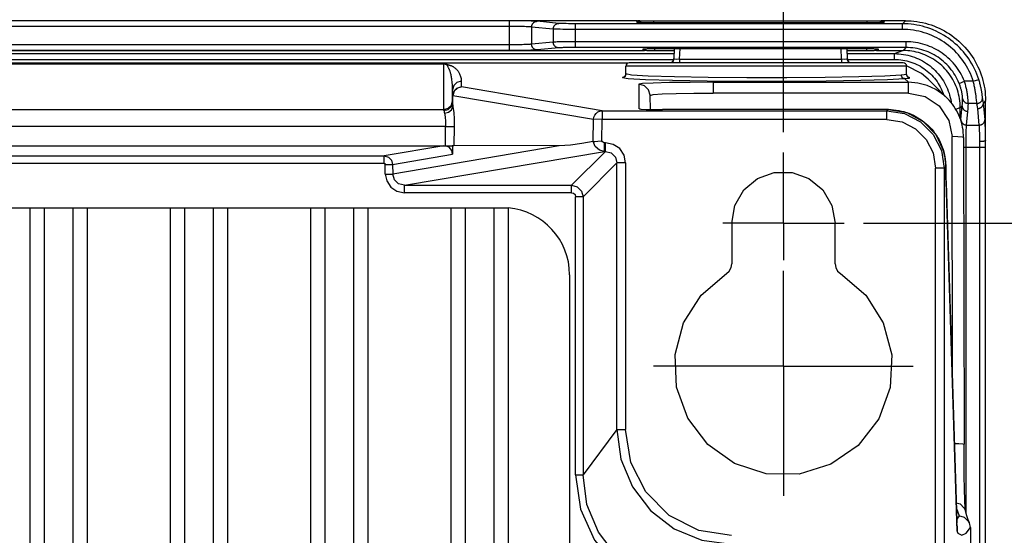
# Model space of a CAD drawing. Extents: x 0 to 594, y 0 to 420.
# Tile 101 of 104: x 436 to 453, y 279 to 288. Entities that reach past the tile are written whole.
import ezdxf

# ---------------------------------------------------------------- set-up
doc = ezdxf.new("R2010")
doc.units = 0
doc.header["$LTSCALE"] = 32.67
doc.linetypes.add('CENTER', pattern=[0.6, 0.375, -0.075, 0.075, -0.075])
doc.layers.get('0').update_dxf_attribs({"linetype": 'CONTINUOUS'})
doc.layers.add('_BLACK_HOLE', color=7, linetype='CONTINUOUS')
doc.styles.get("Standard").update_dxf_attribs({"font": 'txt', "width": 0.8})
doc.dimstyles.get("Standard").update_dxf_attribs({"dimtxt": 2.5, "dimasz": 2.5, "dimexe": 1.25, "dimexo": 0.625, "dimtad": 1, "dimcen": 2.5, "dimazin": 3, "dimtfac": 1, "dimtmove": 0, "dimatfit": 3})

# ---------------------------------------------------------------- blocks, each defined once
blk = doc.blocks.new('_FILLED')
at = {"color": 0, "linetype": 'BYBLOCK'}
blk.add_solid([(0, 0), (-1, 0.1429), (-1, -0.1429)], dxfattribs=at)
blk = doc.blocks.new('*D2')
at = {"color": 2, "linetype": 'CONTINUOUS'}
for p, q in [((394.655, 287.007), (394.655, 296.277)), ((449.055, 285.983), (449.055, 296.277)), ((394.655, 295.277), (421.855, 295.277)), ((449.055, 295.277), (421.855, 295.277)), ((394.655, 285.994), (394.655, 286.476))]:
    blk.add_line(p, q, dxfattribs=at)
at = {"color": 2, "linetype": 'CONTINUOUS', "xscale": 3.5, "yscale": 3.5, "zscale": 3.5, "rotation": 180}
blk.add_blockref('_FILLED', (394.655, 295.277), dxfattribs=at)
at = {"color": 2, "linetype": 'CONTINUOUS', "xscale": 3.5, "yscale": 3.5, "zscale": 3.5}
blk.add_blockref('_FILLED', (449.055, 295.277), dxfattribs=at)
at = {"color": 5, "linetype": 'CONTINUOUS', "width": 0.8}
blk.add_text('272', height=3.5, dxfattribs=at).set_placement((417.655, 296.152))
blk = doc.blocks.new('*D6')
at = {"color": 2, "linetype": 'CONTINUOUS'}
for p, q in [((450.452, 284.394), (466.059, 284.394)), ((465.059, 284.394), (465.059, 219.594)), ((465.059, 154.794), (465.059, 219.594)), ((451.04, 154.794), (466.059, 154.794))]:
    blk.add_line(p, q, dxfattribs=at)
at = {"color": 2, "linetype": 'CONTINUOUS', "xscale": 3.5, "yscale": 3.5, "zscale": 3.5}
for p, rotation in [((465.059, 284.394), 90), ((465.059, 154.794), 270)]:
    blk.add_blockref('_FILLED', p, dxfattribs=dict(at, rotation=rotation))
at = {"color": 5, "linetype": 'CONTINUOUS', "width": 0.8}
blk.add_text('648', height=3.5, rotation=90, dxfattribs=at).set_placement((464.184, 215.394))

msp = doc.modelspace()

# ---------------------------------------------------------------- linework, layer by layer
at = {"color": 7, "linetype": 'CONTINUOUS'}
for p, q in [((444.275, 287.928), (399.435, 287.928)), ((444.361, 287.928), (444.275, 287.928)), ((446.506, 287.928), (444.361, 287.928)), ((446.692, 287.918), (446.659, 287.919)), ((446.727, 287.918), (446.692, 287.918)), ((446.763, 287.918), (446.727, 287.918)), ((446.795, 287.918), (446.763, 287.918)), ((450.547, 287.918), (446.795, 287.918)), ((450.582, 287.918), (450.547, 287.918)), ((450.617, 287.918), (450.582, 287.918)), ((450.65, 287.919), (450.617, 287.918)), ((450.68, 287.92), (450.65, 287.919)), ((450.707, 287.921), (450.68, 287.92)), ((451.182, 287.928), (450.805, 287.928)), ((446.519, 287.896), (446.517, 287.897)), ((446.534, 287.895), (446.529, 287.896)), ((446.541, 287.895), (446.534, 287.895)), ((446.549, 287.895), (446.541, 287.895)), ((446.558, 287.894), (446.549, 287.895)), ((446.573, 287.894), (446.558, 287.894)), ((446.592, 287.893), (446.573, 287.894)), ((446.614, 287.893), (446.592, 287.893)), ((446.652, 287.892), (446.614, 287.893)), ((446.687, 287.892), (446.652, 287.892)), ((446.73, 287.891), (446.687, 287.892)), ((446.782, 287.891), (446.73, 287.891)), ((450.554, 287.891), (446.782, 287.891)), ((450.593, 287.891), (450.554, 287.891)), ((450.639, 287.892), (450.593, 287.891)), ((450.676, 287.892), (450.639, 287.892)), ((450.707, 287.893), (450.676, 287.892)), ((450.727, 287.893), (450.707, 287.893)), ((450.743, 287.894), (450.727, 287.893)), ((450.757, 287.894), (450.743, 287.894)), ((450.768, 287.895), (450.757, 287.894)), ((450.774, 287.895), (450.768, 287.895)), ((450.78, 287.895), (450.774, 287.895)), ((450.785, 287.896), (450.78, 287.895)), ((450.789, 287.896), (450.785, 287.896)), ((450.792, 287.896), (450.794, 287.897)), ((397.079, 287.408), (446.632, 287.408)), ((446.605, 287.41), (446.605, 287.437)), ((446.638, 287.439), (446.652, 287.44)), ((446.652, 287.44), (446.668, 287.44)), ((446.668, 287.44), (446.686, 287.441)), ((446.686, 287.441), (446.715, 287.441)), ((446.716, 287.404), (446.695, 287.405)), ((446.715, 287.441), (446.748, 287.442)), ((446.737, 287.404), (446.716, 287.404)), ((446.759, 287.404), (446.737, 287.404)), ((446.748, 287.442), (446.782, 287.442)), ((446.782, 287.403), (446.759, 287.404)), ((446.782, 287.442), (450.506, 287.442)), ((447.149, 287.403), (446.782, 287.403)), ((447.151, 287.442), (447.141, 287.26)), ((450.16, 287.442), (450.169, 287.26)), ((450.528, 287.403), (450.162, 287.403)), ((450.506, 287.442), (450.54, 287.442)), ((450.551, 287.404), (450.528, 287.403)), ((450.54, 287.442), (450.574, 287.442)), ((450.574, 287.404), (450.551, 287.404)), ((450.574, 287.442), (450.605, 287.441)), ((450.595, 287.404), (450.574, 287.404)), ((450.615, 287.405), (450.595, 287.404)), ((450.605, 287.441), (450.625, 287.441)), ((450.634, 287.405), (450.615, 287.405)), ((450.625, 287.441), (450.643, 287.44)), ((450.643, 287.44), (450.659, 287.44)), ((450.679, 287.408), (451.142, 287.408)), ((450.705, 287.437), (450.705, 287.41)), ((446.341, 287.189), (397.37, 287.189)), ((400.577, 287.174), (443.133, 287.174)), ((443.214, 287.103), (443.206, 287.12)), ((446.305, 286.998), (446.305, 287.134)), ((451.145, 287.194), (446.365, 287.194)), ((451.465, 287.005), (451.205, 287.138)), ((451.205, 286.991), (451.205, 287.134)), ((451.579, 286.908), (451.465, 287.005)), ((451.915, 286.572), (451.579, 286.908)), ((443.283, 286.501), (443.283, 286.724)), ((446.731, 286.625), (446.731, 286.628)), ((446.738, 286.379), (446.731, 286.625)), ((451.915, 286.572), (451.91, 286.576)), ((452.581, 285.868), (452.581, 286.534)), ((446.574, 286.379), (446.543, 286.388)), ((450.887, 286.377), (446.943, 286.377)), ((450.887, 286.377), (451.208, 286.324)), ((452.141, 286.213), (452.141, 286.412)), ((451.209, 286.324), (451.495, 286.171)), ((443.309, 286.079), (443.303, 285.748)), ((451.495, 286.171), (451.718, 285.934)), ((451.718, 285.933), (451.853, 285.637)), ((452.197, 285.892), (452.206, 280.536)), ((452.581, 285.842), (452.581, 285.868)), ((400.577, 285.745), (443.133, 285.745)), ((443.155, 285.745), (443.283, 285.745)), ((443.283, 285.745), (443.303, 285.748)), ((443.283, 285.745), (443.284, 285.597)), ((445.145, 285.745), (443.303, 285.748)), ((452.579, 277.197), (452.579, 285.721)), ((452.58, 285.819), (452.581, 285.841)), ((452.581, 285.841), (452.581, 285.842)), ((452.581, 285.84), (452.581, 285.841)), ((452.581, 285.84), (452.581, 285.838)), ((451.888, 285.354), (451.888, 285.381)), ((451.889, 285.291), (451.888, 285.354)), ((451.89, 285.231), (451.889, 285.291)), ((451.891, 285.175), (451.89, 285.231)), ((451.893, 285.123), (451.891, 285.175)), ((452.08, 279.196), (451.893, 285.123)), ((399.455, 284.664), (444.255, 284.664)), ((435.905, 284.664), (435.905, 265.725)), ((436.155, 284.664), (436.155, 265.725)), ((436.655, 284.664), (436.655, 265.725)), ((436.905, 284.664), (436.905, 265.725)), ((438.355, 284.664), (438.355, 265.725)), ((438.605, 284.664), (438.605, 265.725)), ((439.105, 284.664), (439.105, 265.725)), ((439.355, 284.664), (439.355, 265.725)), ((440.805, 284.664), (440.805, 265.725)), ((441.055, 284.664), (441.055, 265.725)), ((441.555, 284.664), (441.555, 265.725)), ((441.805, 284.664), (441.805, 265.725)), ((443.255, 284.664), (443.255, 265.725)), ((443.505, 284.664), (443.505, 265.725)), ((444.005, 284.664), (444.005, 265.725)), ((444.255, 284.663), (444.255, 265.726)), ((448.155, 284.394), (448.155, 283.683)), ((449.955, 283.683), (449.955, 284.394)), ((445.325, 283.494), (445.325, 266.894)), ((452.206, 280.43), (452.206, 280.536)), ((452.207, 280.321), (452.206, 280.43)), ((452.207, 280.213), (452.207, 280.321)), ((452.208, 280.109), (452.207, 280.213)), ((452.21, 280.008), (452.208, 280.109)), ((452.211, 279.913), (452.21, 280.008)), ((452.213, 279.822), (452.211, 279.913)), ((452.215, 279.745), (452.213, 279.822)), ((452.216, 279.682), (452.215, 279.745)), ((452.218, 279.627), (452.216, 279.682)), ((452.219, 279.58), (452.218, 279.627)), ((452.221, 279.538), (452.219, 279.58)), ((452.222, 279.502), (452.221, 279.538)), ((452.224, 279.472), (452.222, 279.502)), ((452.225, 279.446), (452.224, 279.472)), ((452.226, 279.425), (452.225, 279.446)), ((452.228, 279.407), (452.226, 279.425)), ((452.229, 279.373), (452.23, 279.372)), ((452.231, 279.367), (452.231, 279.373)), ((452.231, 279.366), (452.231, 279.367)), ((452.081, 279.158), (452.08, 279.196)), ((452.082, 279.135), (452.081, 279.158)), ((452.316, 279.082), (452.299, 279.163)), ((452.083, 279.115), (452.082, 279.135)), ((452.084, 279.097), (452.083, 279.115)), ((452.085, 279.082), (452.084, 279.097)), ((452.085, 279.069), (452.085, 279.082)), ((452.086, 279.058), (452.085, 279.069)), ((452.087, 279.049), (452.086, 279.058)), ((452.316, 279.082), (452.316, 278.236))]:
    msp.add_line(p, q, dxfattribs=at)
at = {"color": 9, "linetype": 'CONTINUOUS'}
for p, q in [((444.275, 287.408), (444.275, 287.928)), ((444.449, 287.927), (444.361, 287.928)), ((444.511, 287.926), (444.449, 287.927)), ((444.569, 287.926), (444.511, 287.926)), ((444.621, 287.924), (444.569, 287.926)), ((444.652, 287.923), (444.621, 287.924)), ((444.681, 287.923), (444.652, 287.923)), ((445.135, 287.881), (444.758, 287.918)), ((446.494, 287.926), (446.496, 287.899)), ((446.795, 287.891), (446.795, 287.918)), ((450.516, 287.891), (450.516, 287.918)), ((450.815, 287.899), (450.816, 287.926)), ((451.182, 287.928), (451.13, 287.876)), ((444.275, 287.828), (399.435, 287.828)), ((444.363, 287.828), (444.275, 287.828)), ((444.42, 287.827), (444.363, 287.828)), ((444.473, 287.826), (444.42, 287.827)), ((444.507, 287.826), (444.473, 287.826)), ((444.538, 287.825), (444.507, 287.826)), ((444.566, 287.824), (444.538, 287.825)), ((444.662, 287.818), (444.662, 287.518)), ((445.039, 287.781), (444.662, 287.818)), ((445.039, 287.781), (445.039, 287.554)), ((445.119, 287.778), (445.095, 287.779)), ((445.159, 287.778), (445.119, 287.778)), ((445.205, 287.777), (445.159, 287.778)), ((445.213, 287.878), (445.192, 287.879)), ((445.256, 287.776), (445.205, 287.777)), ((445.236, 287.877), (445.213, 287.878)), ((445.262, 287.877), (445.236, 287.877)), ((445.31, 287.776), (445.256, 287.776)), ((445.303, 287.876), (445.262, 287.877)), ((445.348, 287.876), (445.303, 287.876)), ((445.367, 287.776), (445.31, 287.776)), ((445.394, 287.876), (445.348, 287.876)), ((451.13, 287.776), (445.367, 287.776)), ((451.13, 287.876), (445.394, 287.876)), ((445.425, 287.46), (445.425, 287.876)), ((446.563, 287.894), (446.568, 287.894)), ((446.614, 287.893), (446.62, 287.893)), ((446.73, 287.891), (446.734, 287.891)), ((446.782, 287.891), (450.515, 287.891)), ((450.593, 287.891), (450.607, 287.891)), ((450.676, 287.892), (450.678, 287.892)), ((450.727, 287.893), (450.738, 287.894)), ((450.743, 287.894), (450.748, 287.894)), ((450.757, 287.894), (450.766, 287.895)), ((451.13, 287.776), (451.13, 287.876)), ((444.314, 287.508), (399.435, 287.508)), ((444.322, 287.408), (399.435, 287.408)), ((444.352, 287.508), (444.314, 287.508)), ((444.391, 287.408), (444.322, 287.408)), ((444.39, 287.508), (444.352, 287.508)), ((444.427, 287.509), (444.39, 287.508)), ((444.458, 287.409), (444.391, 287.408)), ((444.462, 287.509), (444.427, 287.509)), ((444.501, 287.409), (444.458, 287.409)), ((444.495, 287.51), (444.462, 287.509)), ((444.526, 287.511), (444.495, 287.51)), ((444.541, 287.41), (444.501, 287.409)), ((444.555, 287.512), (444.526, 287.511)), ((444.58, 287.411), (444.541, 287.41)), ((444.582, 287.513), (444.555, 287.512)), ((444.615, 287.411), (444.58, 287.411)), ((444.605, 287.514), (444.582, 287.513)), ((444.648, 287.412), (444.615, 287.411)), ((444.678, 287.413), (444.648, 287.412)), ((445.039, 287.554), (444.662, 287.518)), ((444.704, 287.414), (444.678, 287.413)), ((445.135, 287.454), (444.758, 287.418)), ((445.085, 287.556), (445.066, 287.556)), ((445.107, 287.557), (445.085, 287.556)), ((445.132, 287.558), (445.107, 287.557)), ((445.174, 287.558), (445.132, 287.558)), ((445.239, 287.559), (445.174, 287.558)), ((445.192, 287.457), (445.174, 287.457)), ((445.213, 287.458), (445.192, 287.457)), ((445.236, 287.458), (445.213, 287.458)), ((445.275, 287.459), (445.236, 287.458)), ((445.31, 287.56), (445.239, 287.559)), ((445.318, 287.46), (445.275, 287.459)), ((445.406, 287.56), (445.31, 287.56)), ((445.363, 287.46), (445.318, 287.46)), ((445.425, 287.46), (445.363, 287.46)), ((451.194, 287.56), (445.406, 287.56)), ((451.194, 287.46), (445.425, 287.46)), ((446.804, 287.442), (446.805, 287.403)), ((447.241, 287.255), (447.251, 287.442)), ((450.07, 287.255), (450.06, 287.442)), ((450.506, 287.442), (450.505, 287.403)), ((450.991, 287.353), (451.139, 287.408)), ((451.142, 287.408), (451.194, 287.46)), ((451.194, 287.46), (451.194, 287.56)), ((396.564, 287.353), (447.146, 287.353)), ((396.571, 287.253), (447.14, 287.253)), ((447.139, 287.261), (447.127, 287.221)), ((447.241, 287.255), (447.241, 287.194)), ((447.241, 287.255), (450.07, 287.255)), ((450.07, 287.255), (450.07, 287.194)), ((450.164, 287.353), (450.991, 287.353)), ((450.171, 287.253), (450.991, 287.253)), ((450.991, 287.253), (450.991, 287.353)), ((443.133, 286.361), (443.133, 287.174)), ((451.205, 287.134), (446.305, 287.134)), ((447.126, 287.221), (447.099, 287.194)), ((446.273, 286.943), (446.245, 286.938)), ((451.169, 286.92), (451.235, 286.854)), ((451.255, 286.932), (451.229, 286.944)), ((451.239, 286.941), (451.232, 286.943)), ((451.258, 286.933), (451.239, 286.941)), ((452.368, 286.871), (452.463, 286.901)), ((443.433, 286.874), (443.433, 286.774)), ((445.892, 286.355), (443.439, 286.772)), ((446.537, 286.388), (446.537, 286.82)), ((447.829, 286.854), (447.829, 286.666)), ((447.829, 286.854), (451.235, 286.854)), ((451.235, 286.666), (451.235, 286.854)), ((452.122, 286.833), (452.214, 286.871)), ((452.368, 286.871), (452.214, 286.871)), ((443.29, 286.425), (443.29, 286.625)), ((443.29, 286.625), (445.744, 286.208)), ((451.235, 286.666), (447.829, 286.666)), ((452.42, 286.577), (452.417, 286.605)), ((452.423, 286.552), (452.42, 286.577)), ((452.43, 286.496), (452.423, 286.552)), ((452.525, 286.628), (452.522, 286.647)), ((452.529, 286.598), (452.525, 286.628)), ((400.577, 286.381), (443.133, 286.381)), ((443.263, 286.456), (443.283, 286.531)), ((446.543, 286.388), (446.574, 286.384)), ((446.574, 286.384), (446.66, 286.38)), ((446.66, 286.38), (446.789, 286.378)), ((446.789, 286.378), (446.943, 286.377)), ((446.943, 286.377), (446.943, 286.377)), ((450.887, 286.377), (450.86, 286.355)), ((450.887, 286.377), (450.887, 286.377)), ((452.062, 286.383), (452.141, 286.412)), ((452.141, 286.408), (452.174, 286.441)), ((452.151, 286.204), (452.174, 286.441)), ((452.431, 286.484), (452.281, 286.484)), ((452.472, 286.107), (452.444, 286.394)), ((452.581, 286.528), (452.544, 286.491)), ((452.572, 286.204), (452.544, 286.491)), ((445.737, 285.818), (445.744, 286.208)), ((445.892, 286.205), (445.744, 286.208)), ((445.886, 285.832), (445.892, 286.205)), ((445.892, 286.355), (445.892, 286.205)), ((445.892, 286.355), (450.86, 286.355)), ((450.86, 286.205), (445.892, 286.205)), ((450.86, 286.205), (450.86, 286.355)), ((452.15, 286.189), (452.151, 286.204)), ((452.251, 286.107), (452.274, 286.345)), ((443.161, 286.082), (400.55, 286.082)), ((443.158, 285.745), (443.158, 286.082)), ((443.161, 286.082), (443.309, 286.079)), ((452.245, 286.001), (452.246, 286.027)), ((452.251, 286.107), (452.472, 286.107)), ((452.477, 286.027), (452.476, 286.051)), ((452.478, 286.001), (452.477, 286.027)), ((452.576, 286.124), (452.575, 286.15)), ((452.577, 286.095), (452.576, 286.124)), ((452.578, 286.062), (452.577, 286.095)), ((452.579, 286.008), (452.578, 286.062)), ((452.004, 281.596), (451.997, 285.904)), ((452.242, 285.872), (452.243, 285.907)), ((452.242, 285.836), (452.242, 285.872)), ((452.243, 285.941), (452.244, 285.972)), ((452.243, 285.907), (452.243, 285.941)), ((452.244, 285.972), (452.245, 286.001)), ((452.479, 285.972), (452.478, 286.001)), ((452.479, 285.941), (452.479, 285.972)), ((452.48, 285.89), (452.479, 285.941)), ((452.58, 285.948), (452.579, 286.008)), ((452.581, 285.884), (452.58, 285.948)), ((452.581, 285.84), (452.581, 285.884)), ((443.133, 285.745), (442.088, 285.568)), ((445.145, 285.745), (442.238, 285.252)), ((445.933, 285.647), (445.933, 285.797)), ((445.952, 285.797), (445.933, 285.797)), ((445.952, 285.647), (445.952, 285.797)), ((452.197, 285.721), (452.579, 285.721)), ((452.241, 285.798), (452.242, 285.836)), ((452.241, 285.76), (452.241, 285.798)), ((452.241, 279.332), (452.241, 285.76)), ((401.622, 285.568), (442.088, 285.568)), ((442.088, 285.438), (442.088, 285.568)), ((442.237, 285.419), (443.284, 285.597)), ((442.442, 285.055), (445.933, 285.647)), ((445.952, 285.647), (445.359, 285.055)), ((445.952, 285.647), (445.933, 285.647)), ((451.853, 285.637), (451.853, 285.637)), ((442.088, 285.438), (401.622, 285.438)), ((442.108, 285.418), (442.237, 285.419)), ((442.109, 285.251), (442.109, 285.418)), ((442.237, 285.419), (442.238, 285.252)), ((445.559, 284.855), (446.151, 285.448)), ((446.151, 280.789), (446.151, 285.448)), ((446.301, 285.448), (446.151, 285.448)), ((446.301, 285.448), (446.301, 280.789)), ((451.71, 278.194), (451.71, 285.356)), ((451.86, 285.356), (451.71, 285.356)), ((451.888, 285.367), (451.86, 285.367)), ((451.86, 285.356), (451.86, 278.23)), ((451.884, 285.464), (451.888, 285.379)), ((451.888, 285.381), (451.888, 285.379)), ((442.11, 285.251), (442.238, 285.252)), ((451.891, 285.181), (451.893, 285.097)), ((442.442, 284.925), (442.442, 285.055)), ((442.442, 285.055), (445.359, 285.055)), ((445.359, 284.925), (445.359, 285.055)), ((451.893, 285.103), (451.893, 285.097)), ((451.893, 285.097), (452.08, 279.19)), ((445.359, 284.925), (442.442, 284.925)), ((445.429, 279.999), (445.429, 284.855)), ((445.559, 284.855), (445.429, 284.855)), ((445.559, 284.855), (445.559, 279.999)), ((446.151, 280.789), (445.559, 279.999)), ((446.151, 280.789), (446.301, 280.789)), ((445.429, 279.999), (445.559, 279.999)), ((452.121, 279.282), (452.079, 279.224)), ((452.08, 279.19), (452.08, 279.196)), ((452.08, 279.19), (452.081, 279.158)), ((452.082, 279.135), (452.084, 279.082)), ((452.083, 279.027), (452.095, 278.984))]:
    msp.add_line(p, q, dxfattribs=at)
for points in [[(444.662, 287.818), (444.662, 287.825), (444.663, 287.832), (444.664, 287.839), (444.665, 287.845), (444.668, 287.852), (444.67, 287.858), (444.673, 287.864), (444.676, 287.87), (444.68, 287.876), (444.684, 287.881), (444.688, 287.886), (444.693, 287.891), (444.698, 287.896), (444.703, 287.9), (444.708, 287.904), (444.714, 287.907), (444.72, 287.91), (444.726, 287.912), (444.732, 287.914), (444.739, 287.916), (444.745, 287.917), (444.752, 287.918), (444.758, 287.918)], [(444.758, 287.918), (444.752, 287.919), (444.745, 287.919), (444.736, 287.92), (444.727, 287.921), (444.717, 287.921), (444.706, 287.922), (444.681, 287.923)], [(446.506, 287.928), (446.502, 287.927), (446.499, 287.927), (446.497, 287.927), (446.496, 287.926), (446.495, 287.926), (446.494, 287.926)], [(450.816, 287.926), (450.816, 287.926), (450.815, 287.926), (450.813, 287.927), (450.811, 287.927), (450.809, 287.927), (450.805, 287.928)], [(444.662, 287.818), (444.656, 287.819), (444.65, 287.82), (444.642, 287.82), (444.634, 287.821), (444.625, 287.821), (444.615, 287.822), (444.604, 287.822), (444.592, 287.823), (444.566, 287.824)], [(445.039, 287.781), (445.039, 287.788), (445.04, 287.795), (445.041, 287.802), (445.043, 287.808), (445.045, 287.815), (445.047, 287.821), (445.05, 287.827), (445.053, 287.833), (445.057, 287.839), (445.061, 287.844), (445.065, 287.849), (445.07, 287.854), (445.075, 287.859), (445.08, 287.863), (445.085, 287.867), (445.091, 287.87), (445.097, 287.873), (445.103, 287.875), (445.109, 287.878), (445.116, 287.879), (445.122, 287.88), (445.129, 287.881), (445.135, 287.881)], [(445.095, 287.779), (445.075, 287.78), (445.066, 287.78), (445.058, 287.78), (445.051, 287.781), (445.044, 287.781), (445.039, 287.781)], [(445.192, 287.879), (445.174, 287.879), (445.165, 287.88), (445.158, 287.88), (445.151, 287.88), (445.145, 287.881), (445.14, 287.881), (445.135, 287.881)], [(446.496, 287.899), (446.496, 287.899), (446.497, 287.898), (446.5, 287.898), (446.502, 287.897), (446.506, 287.897), (446.511, 287.897), (446.516, 287.896)], [(446.516, 287.896), (446.522, 287.896), (446.529, 287.895), (446.536, 287.895), (446.544, 287.895), (446.549, 287.895)], [(450.766, 287.895), (450.775, 287.895), (450.782, 287.895), (450.789, 287.896), (450.795, 287.896)], [(450.795, 287.896), (450.8, 287.897), (450.805, 287.897), (450.808, 287.897), (450.811, 287.898), (450.813, 287.898), (450.814, 287.899), (450.815, 287.899)], [(452.463, 286.901), (452.447, 286.949), (452.429, 286.996), (452.409, 287.042), (452.388, 287.088), (452.365, 287.133), (452.341, 287.177), (452.315, 287.221), (452.287, 287.263), (452.258, 287.304), (452.227, 287.344), (452.195, 287.383), (452.162, 287.421), (452.127, 287.458), (452.091, 287.493), (452.054, 287.527), (452.015, 287.56), (451.976, 287.591), (451.935, 287.621), (451.893, 287.649), (451.85, 287.676), (451.807, 287.701), (451.762, 287.725), (451.717, 287.747), (451.67, 287.767), (451.624, 287.786), (451.576, 287.802), (451.528, 287.818), (451.479, 287.831), (451.43, 287.843), (451.381, 287.853), (451.331, 287.861), (451.281, 287.867), (451.23, 287.872), (451.18, 287.875), (451.13, 287.876)], [(452.368, 286.871), (452.352, 286.916), (452.335, 286.961), (452.316, 287.006), (452.296, 287.049), (452.274, 287.092), (452.25, 287.134), (452.225, 287.176), (452.198, 287.216), (452.17, 287.255), (452.14, 287.293), (452.109, 287.33), (452.077, 287.366), (452.043, 287.4), (452.008, 287.434), (451.972, 287.465), (451.935, 287.496), (451.897, 287.525), (451.857, 287.553), (451.817, 287.579), (451.775, 287.604), (451.733, 287.627), (451.69, 287.649), (451.646, 287.669), (451.601, 287.687), (451.556, 287.704), (451.51, 287.719), (451.464, 287.732), (451.417, 287.744), (451.369, 287.753), (451.322, 287.761), (451.274, 287.768), (451.226, 287.772), (451.178, 287.775), (451.13, 287.776)], [(444.662, 287.518), (444.656, 287.517), (444.65, 287.516), (444.643, 287.516), (444.635, 287.515), (444.626, 287.515), (444.616, 287.514), (444.605, 287.514)], [(444.758, 287.418), (444.752, 287.418), (444.745, 287.419), (444.739, 287.42), (444.732, 287.421), (444.726, 287.424), (444.72, 287.426), (444.714, 287.429), (444.708, 287.432), (444.703, 287.436), (444.698, 287.44), (444.693, 287.445), (444.688, 287.45), (444.684, 287.455), (444.68, 287.46), (444.676, 287.466), (444.673, 287.472), (444.67, 287.478), (444.668, 287.484), (444.665, 287.491), (444.664, 287.497), (444.663, 287.504), (444.662, 287.511), (444.662, 287.518)], [(444.758, 287.418), (444.752, 287.417), (444.744, 287.416), (444.736, 287.416), (444.726, 287.415), (444.715, 287.415), (444.704, 287.414)], [(445.066, 287.556), (445.058, 287.555), (445.051, 287.555), (445.044, 287.555), (445.039, 287.554)], [(445.135, 287.454), (445.129, 287.455), (445.122, 287.455), (445.116, 287.457), (445.109, 287.458), (445.103, 287.46), (445.097, 287.463), (445.091, 287.466), (445.085, 287.469), (445.08, 287.473), (445.075, 287.477), (445.07, 287.482), (445.065, 287.486), (445.061, 287.492), (445.057, 287.497), (445.053, 287.503), (445.05, 287.509), (445.047, 287.515), (445.045, 287.521), (445.043, 287.528), (445.041, 287.534), (445.04, 287.541), (445.039, 287.548), (445.039, 287.554)], [(445.174, 287.457), (445.165, 287.456), (445.158, 287.456), (445.151, 287.456), (445.145, 287.455), (445.14, 287.455), (445.135, 287.454)], [(452.214, 286.871), (452.198, 286.909), (452.18, 286.948), (452.161, 286.985), (452.14, 287.022), (452.118, 287.058), (452.094, 287.092), (452.069, 287.127), (452.043, 287.16), (452.016, 287.192), (451.987, 287.223), (451.957, 287.252), (451.926, 287.281), (451.894, 287.309), (451.861, 287.335), (451.827, 287.36), (451.792, 287.383), (451.756, 287.406), (451.72, 287.426), (451.682, 287.446), (451.644, 287.464), (451.605, 287.48), (451.566, 287.495), (451.526, 287.509), (451.486, 287.521), (451.445, 287.531), (451.404, 287.54), (451.362, 287.547), (451.32, 287.553), (451.278, 287.557), (451.236, 287.559), (451.194, 287.56)], [(452.122, 286.833), (452.106, 286.87), (452.089, 286.906), (452.071, 286.941), (452.051, 286.975), (452.03, 287.009), (452.008, 287.041), (451.984, 287.073), (451.959, 287.104), (451.933, 287.134), (451.906, 287.162), (451.878, 287.19), (451.848, 287.217), (451.818, 287.242), (451.786, 287.266), (451.754, 287.289), (451.721, 287.31), (451.687, 287.331), (451.652, 287.349), (451.616, 287.367), (451.58, 287.383), (451.543, 287.397), (451.506, 287.41), (451.468, 287.422), (451.43, 287.432), (451.391, 287.441), (451.352, 287.448), (451.313, 287.453), (451.273, 287.457), (451.234, 287.459), (451.194, 287.46)], [(447.141, 287.26), (447.126, 287.212), (447.108, 287.194)], [(447.241, 287.255), (447.193, 287.254), (447.155, 287.256), (447.141, 287.26)], [(450.169, 287.26), (450.157, 287.256), (450.121, 287.254), (450.07, 287.255)], [(450.169, 287.26), (450.185, 287.212), (450.203, 287.194)], [(450.171, 287.261), (450.184, 287.221), (450.212, 287.194)], [(450.991, 287.353), (451.031, 287.352), (451.07, 287.35), (451.11, 287.346), (451.149, 287.341), (451.188, 287.334), (451.226, 287.325), (451.264, 287.315), (451.302, 287.304), (451.339, 287.291), (451.376, 287.277), (451.412, 287.261), (451.447, 287.244), (451.482, 287.225), (451.516, 287.205), (451.549, 287.184), (451.581, 287.162), (451.613, 287.138), (451.643, 287.113), (451.672, 287.087), (451.7, 287.06), (451.728, 287.032), (451.754, 287.003), (451.778, 286.973), (451.802, 286.942), (451.824, 286.91), (451.846, 286.877), (451.865, 286.843), (451.884, 286.809), (451.901, 286.774), (451.916, 286.738), (451.931, 286.701), (451.944, 286.665), (451.955, 286.627), (451.965, 286.589), (451.973, 286.551), (451.98, 286.513), (451.982, 286.497)], [(450.991, 287.253), (451.028, 287.252), (451.064, 287.25), (451.101, 287.247), (451.137, 287.241), (451.173, 287.235), (451.209, 287.227), (451.244, 287.218), (451.279, 287.207), (451.313, 287.195), (451.347, 287.181), (451.38, 287.166), (451.412, 287.15), (451.444, 287.132), (451.475, 287.114), (451.506, 287.094), (451.535, 287.073), (451.563, 287.05), (451.591, 287.027), (451.618, 287.002), (451.643, 286.977), (451.668, 286.95), (451.691, 286.923), (451.713, 286.895), (451.735, 286.865), (451.754, 286.835), (451.773, 286.804), (451.791, 286.773), (451.807, 286.741), (451.821, 286.708), (451.835, 286.674), (451.847, 286.641), (451.847, 286.639)], [(446.245, 286.938), (446.275, 286.946), (446.297, 286.967), (446.305, 286.998)], [(446.245, 286.938), (446.349, 286.919), (446.651, 286.902), (447.122, 286.888), (447.724, 286.878), (448.407, 286.873), (449.119, 286.873), (449.803, 286.878), (450.404, 286.888), (450.872, 286.903), (451.169, 286.92)], [(451.111, 286.98), (450.825, 286.963), (450.371, 286.948), (449.785, 286.938), (449.115, 286.933), (448.416, 286.933), (447.744, 286.938), (447.155, 286.948), (446.696, 286.962), (446.405, 286.979), (446.305, 286.998)], [(451.205, 286.991), (451.195, 286.987), (451.164, 286.984), (451.111, 286.98)], [(451.169, 286.92), (451.14, 286.928), (451.119, 286.95), (451.111, 286.98)], [(451.169, 286.92), (451.22, 286.924), (451.249, 286.927), (451.259, 286.932)], [(451.229, 286.944), (451.212, 286.964), (451.205, 286.991)], [(451.259, 286.932), (451.258, 286.932), (451.258, 286.933), (451.258, 286.933)], [(452.522, 286.647), (452.52, 286.658), (452.518, 286.669), (452.516, 286.681), (452.514, 286.694), (452.512, 286.707), (452.509, 286.721), (452.506, 286.735), (452.503, 286.75), (452.5, 286.766), (452.496, 286.781), (452.492, 286.798), (452.488, 286.814), (452.483, 286.831), (452.479, 286.848), (452.474, 286.866), (452.469, 286.883), (452.463, 286.901)], [(443.433, 286.874), (443.356, 286.852), (443.302, 286.797), (443.283, 286.724)], [(443.283, 286.624), (443.302, 286.698), (443.356, 286.753), (443.433, 286.774)], [(443.439, 286.772), (443.367, 286.753), (443.312, 286.701), (443.29, 286.625)], [(443.439, 286.772), (443.436, 286.773), (443.434, 286.774), (443.433, 286.774)], [(447.829, 286.854), (447.425, 286.852), (447.065, 286.847), (446.78, 286.84), (446.596, 286.83), (446.532, 286.82)], [(446.731, 286.628), (446.703, 286.722), (446.629, 286.794), (446.532, 286.82)], [(451.91, 286.576), (451.852, 286.629), (451.715, 286.725), (451.563, 286.796), (451.402, 286.839), (451.235, 286.854)], [(452.181, 286.569), (452.181, 286.574), (452.181, 286.579), (452.181, 286.585), (452.18, 286.592), (452.18, 286.599), (452.179, 286.607), (452.178, 286.616), (452.177, 286.625), (452.175, 286.635), (452.174, 286.645), (452.172, 286.656), (452.17, 286.667), (452.168, 286.678), (452.166, 286.69), (452.163, 286.702), (452.16, 286.714), (452.157, 286.727), (452.153, 286.739), (452.15, 286.752), (452.146, 286.766), (452.141, 286.779), (452.137, 286.792), (452.132, 286.806), (452.127, 286.82), (452.122, 286.833)], [(452.281, 286.484), (452.28, 286.49), (452.28, 286.496), (452.28, 286.504), (452.28, 286.512), (452.279, 286.521), (452.278, 286.531), (452.278, 286.541), (452.277, 286.553), (452.275, 286.565), (452.274, 286.578), (452.273, 286.591), (452.271, 286.606), (452.269, 286.62), (452.267, 286.636), (452.264, 286.651), (452.262, 286.668), (452.259, 286.685), (452.256, 286.702), (452.252, 286.72), (452.248, 286.738), (452.244, 286.756), (452.24, 286.774), (452.236, 286.793), (452.231, 286.812), (452.226, 286.832), (452.22, 286.851), (452.214, 286.871)], [(452.417, 286.605), (452.415, 286.62), (452.412, 286.635), (452.41, 286.651), (452.408, 286.667), (452.405, 286.684), (452.402, 286.701), (452.399, 286.719), (452.396, 286.737), (452.392, 286.756), (452.389, 286.774), (452.385, 286.793), (452.381, 286.812), (452.377, 286.832), (452.372, 286.851), (452.368, 286.871)], [(446.731, 286.625), (446.785, 286.639), (446.941, 286.651), (447.185, 286.66), (447.491, 286.665), (447.829, 286.666)], [(451.235, 286.666), (451.528, 286.607), (451.775, 286.442), (451.941, 286.189), (451.997, 285.904)], [(452.174, 286.441), (452.178, 286.484), (452.18, 286.527), (452.181, 286.569)], [(452.181, 286.569), (452.182, 286.563), (452.184, 286.556), (452.186, 286.55), (452.188, 286.544), (452.191, 286.538), (452.194, 286.532), (452.198, 286.526), (452.202, 286.521), (452.207, 286.516), (452.212, 286.511), (452.217, 286.506), (452.222, 286.502), (452.228, 286.499), (452.234, 286.495), (452.24, 286.492), (452.247, 286.49), (452.253, 286.488), (452.26, 286.486), (452.267, 286.485), (452.274, 286.484), (452.281, 286.484)], [(452.431, 286.484), (452.438, 286.485), (452.445, 286.485), (452.451, 286.487), (452.458, 286.488), (452.465, 286.49), (452.471, 286.493), (452.477, 286.496), (452.483, 286.499), (452.489, 286.503), (452.494, 286.507), (452.499, 286.511), (452.504, 286.516), (452.509, 286.521), (452.513, 286.526), (452.516, 286.532), (452.52, 286.537), (452.523, 286.543), (452.525, 286.55), (452.527, 286.556), (452.529, 286.562), (452.53, 286.569), (452.531, 286.575), (452.531, 286.582), (452.531, 286.588)], [(452.531, 286.588), (452.53, 286.593), (452.529, 286.598)], [(452.544, 286.491), (452.54, 286.523), (452.536, 286.556), (452.531, 286.588)], [(443.133, 286.361), (443.207, 286.379), (443.262, 286.429), (443.283, 286.501)], [(443.133, 286.381), (443.208, 286.401), (443.263, 286.456)], [(443.142, 286.312), (443.212, 286.33), (443.265, 286.371), (443.29, 286.425)], [(443.283, 286.501), (443.284, 286.48), (443.287, 286.455), (443.29, 286.425)], [(443.29, 286.425), (443.302, 286.327), (443.308, 286.208), (443.309, 286.079)], [(452.174, 286.441), (452.174, 286.435), (452.175, 286.428), (452.176, 286.422), (452.178, 286.415), (452.18, 286.409), (452.183, 286.403), (452.186, 286.397), (452.189, 286.391), (452.193, 286.386), (452.197, 286.38), (452.201, 286.375), (452.206, 286.371), (452.211, 286.366), (452.217, 286.362), (452.222, 286.359), (452.228, 286.356), (452.234, 286.353), (452.241, 286.35), (452.247, 286.348), (452.254, 286.347), (452.261, 286.345), (452.267, 286.345), (452.274, 286.345)], [(452.274, 286.345), (452.278, 286.391), (452.28, 286.438), (452.281, 286.484)], [(452.431, 286.484), (452.43, 286.49), (452.43, 286.496)], [(452.444, 286.394), (452.44, 286.424), (452.436, 286.454), (452.431, 286.484)], [(452.444, 286.394), (452.45, 286.394), (452.457, 286.395), (452.464, 286.396), (452.471, 286.398), (452.477, 286.4), (452.483, 286.402), (452.49, 286.405), (452.495, 286.408), (452.501, 286.412), (452.507, 286.416), (452.512, 286.42), (452.517, 286.425), (452.521, 286.43), (452.525, 286.435), (452.529, 286.441), (452.532, 286.446), (452.535, 286.452), (452.538, 286.459), (452.54, 286.465), (452.541, 286.471), (452.543, 286.478), (452.543, 286.484), (452.544, 286.491)], [(443.133, 286.361), (443.134, 286.348), (443.137, 286.332), (443.142, 286.312)], [(443.142, 286.312), (443.154, 286.248), (443.16, 286.169), (443.161, 286.082)], [(445.744, 286.208), (445.75, 286.246), (445.765, 286.281), (445.788, 286.311)], [(445.788, 286.311), (445.819, 286.335), (445.854, 286.35), (445.892, 286.355)], [(450.86, 286.205), (451.124, 286.163), (451.36, 286.043), (451.547, 285.855), (451.668, 285.619), (451.71, 285.356)], [(452.151, 286.204), (452.151, 286.197), (452.152, 286.191), (452.153, 286.184), (452.155, 286.178), (452.157, 286.172), (452.159, 286.166), (452.162, 286.16), (452.166, 286.154), (452.17, 286.148), (452.174, 286.143), (452.178, 286.138), (452.183, 286.133), (452.188, 286.129), (452.194, 286.125), (452.199, 286.122), (452.205, 286.118), (452.211, 286.115), (452.218, 286.113), (452.224, 286.111), (452.231, 286.109), (452.237, 286.108), (452.244, 286.108), (452.251, 286.107)], [(452.472, 286.107), (452.479, 286.108), (452.485, 286.108), (452.492, 286.109), (452.499, 286.111), (452.505, 286.113), (452.511, 286.115), (452.518, 286.118), (452.523, 286.122), (452.529, 286.125), (452.535, 286.129), (452.54, 286.133), (452.545, 286.138), (452.549, 286.143), (452.553, 286.148), (452.557, 286.154), (452.56, 286.16), (452.563, 286.166), (452.566, 286.172), (452.568, 286.178), (452.569, 286.184), (452.571, 286.191), (452.571, 286.197), (452.572, 286.204)], [(452.575, 286.15), (452.575, 286.161), (452.574, 286.172), (452.573, 286.181), (452.573, 286.19), (452.572, 286.197), (452.572, 286.204)], [(452.246, 286.027), (452.247, 286.051), (452.247, 286.061), (452.248, 286.071), (452.249, 286.08), (452.249, 286.088), (452.25, 286.095), (452.25, 286.102), (452.251, 286.107)], [(452.476, 286.051), (452.475, 286.061), (452.475, 286.071), (452.474, 286.08), (452.474, 286.088), (452.473, 286.095), (452.472, 286.102), (452.472, 286.107)], [(452.197, 285.892), (452.172, 285.898), (452.1, 285.902), (452.002, 285.904)], [(452.481, 285.818), (452.481, 285.836), (452.48, 285.89)], [(445.933, 285.647), (445.845, 285.669), (445.773, 285.73), (445.737, 285.818)], [(445.933, 285.797), (445.913, 285.802), (445.896, 285.814), (445.886, 285.832)], [(446.301, 285.448), (446.274, 285.582), (446.199, 285.695), (446.086, 285.77), (445.952, 285.797)], [(452.479, 277.611), (452.479, 285.74), (452.48, 285.76), (452.48, 285.779), (452.48, 285.798), (452.481, 285.818)], [(442.088, 285.568), (442.162, 285.548), (442.216, 285.494), (442.237, 285.419)], [(445.952, 285.647), (446.052, 285.621), (446.125, 285.548), (446.151, 285.448)], [(451.853, 285.637), (451.872, 285.552), (451.883, 285.466)], [(442.088, 285.438), (442.099, 285.435), (442.106, 285.428), (442.109, 285.418)], [(451.888, 285.379), (451.889, 285.276), (451.891, 285.181)], [(442.109, 285.251), (442.134, 285.13), (442.204, 285.024), (442.313, 284.951), (442.442, 284.925)], [(442.442, 285.055), (442.341, 285.081), (442.268, 285.15), (442.238, 285.252)], [(448.15, 278.939), (447.577, 279.03), (447.063, 279.293), (446.655, 279.701), (446.392, 280.216), (446.301, 280.789)], [(452.037, 280.548), (452.113, 280.547), (452.183, 280.542), (452.206, 280.536)], [(445.429, 279.999), (445.514, 279.403), (445.759, 278.859), (446.146, 278.405), (446.648, 278.074)], [(447.558, 277.999), (447.04, 278.067), (446.558, 278.267), (446.144, 278.585), (445.827, 278.999), (445.627, 279.481), (445.559, 279.999)], [(452.07, 279.51), (452.139, 279.491), (452.211, 279.418), (452.229, 279.373)], [(452.073, 279.413), (452.095, 279.348), (452.121, 279.282)], [(452.084, 279.082), (452.089, 279.012), (452.095, 278.984)], [(452.095, 278.984), (452.169, 278.949), (452.242, 278.982), (452.316, 279.082)]]:
    msp.add_lwpolyline(points, dxfattribs=at)
at = {"color": 7, "linetype": 'CONTINUOUS'}
for points in [[(446.567, 287.894), (446.564, 287.897), (446.559, 287.902), (446.553, 287.906), (446.548, 287.91), (446.542, 287.914), (446.535, 287.917), (446.529, 287.92), (446.522, 287.922), (446.515, 287.923), (446.508, 287.925), (446.501, 287.925), (446.494, 287.926)], [(446.506, 287.928), (446.512, 287.928), (446.519, 287.927), (446.521, 287.926)], [(446.659, 287.919), (446.628, 287.92), (446.614, 287.92), (446.601, 287.921), (446.588, 287.921), (446.577, 287.922), (446.567, 287.923), (446.558, 287.923), (446.551, 287.924), (446.544, 287.924), (446.538, 287.924), (446.533, 287.925), (446.529, 287.925), (446.526, 287.926), (446.524, 287.926), (446.522, 287.926), (446.521, 287.926), (446.521, 287.926)], [(446.521, 287.926), (446.526, 287.925), (446.532, 287.924), (446.538, 287.922), (446.545, 287.919), (446.551, 287.916), (446.556, 287.912), (446.562, 287.908), (446.567, 287.904), (446.572, 287.899), (446.577, 287.894), (446.577, 287.894)], [(450.79, 287.926), (450.789, 287.926), (450.789, 287.926), (450.787, 287.926), (450.785, 287.926), (450.782, 287.925), (450.778, 287.925), (450.774, 287.925), (450.769, 287.924), (450.763, 287.924), (450.756, 287.923), (450.748, 287.923), (450.739, 287.922), (450.73, 287.922), (450.719, 287.921), (450.707, 287.921)], [(450.79, 287.926), (450.785, 287.925), (450.779, 287.924), (450.772, 287.922), (450.766, 287.919), (450.76, 287.916), (450.754, 287.912), (450.749, 287.908), (450.743, 287.904), (450.738, 287.899), (450.734, 287.894), (450.733, 287.894)], [(450.743, 287.894), (450.746, 287.897), (450.752, 287.902), (450.757, 287.906), (450.763, 287.91), (450.769, 287.914), (450.775, 287.917), (450.782, 287.92), (450.789, 287.922), (450.795, 287.923), (450.802, 287.925), (450.809, 287.925), (450.816, 287.926)], [(450.805, 287.928), (450.798, 287.928), (450.792, 287.927), (450.79, 287.926)], [(451.182, 287.928), (451.232, 287.927), (451.282, 287.924), (451.332, 287.92), (451.383, 287.913), (451.433, 287.905), (451.483, 287.895), (451.533, 287.883), (451.582, 287.869), (451.631, 287.854), (451.679, 287.836), (451.727, 287.817), (451.773, 287.797), (451.819, 287.774), (451.864, 287.75), (451.908, 287.725), (451.952, 287.697), (451.994, 287.668), (452.035, 287.638), (452.075, 287.606), (452.114, 287.573), (452.151, 287.538), (452.187, 287.502), (452.222, 287.465), (452.255, 287.426), (452.288, 287.387), (452.318, 287.346), (452.347, 287.304), (452.375, 287.261), (452.4, 287.217), (452.425, 287.172), (452.447, 287.126), (452.468, 287.08), (452.487, 287.033), (452.505, 286.985), (452.521, 286.936), (452.535, 286.887), (452.547, 286.838), (452.557, 286.788), (452.566, 286.737), (452.572, 286.687), (452.577, 286.636), (452.58, 286.585), (452.581, 286.534)], [(446.517, 287.897), (446.51, 287.898), (446.503, 287.899), (446.496, 287.899)], [(446.529, 287.896), (446.524, 287.896), (446.522, 287.896), (446.52, 287.896), (446.518, 287.896), (446.517, 287.896), (446.516, 287.896), (446.515, 287.897), (446.515, 287.897), (446.515, 287.897)], [(450.796, 287.897), (450.796, 287.897), (450.796, 287.897), (450.796, 287.897), (450.795, 287.896), (450.794, 287.896), (450.793, 287.896), (450.792, 287.896), (450.79, 287.896), (450.789, 287.896)], [(450.794, 287.897), (450.801, 287.898), (450.808, 287.899), (450.815, 287.899)], [(446.605, 287.437), (446.606, 287.437), (446.607, 287.437), (446.608, 287.438), (446.611, 287.438), (446.614, 287.438), (446.617, 287.438), (446.622, 287.439), (446.627, 287.439), (446.632, 287.439), (446.638, 287.439)], [(446.632, 287.408), (446.627, 287.408), (446.622, 287.408), (446.617, 287.409), (446.614, 287.409), (446.611, 287.409), (446.608, 287.41), (446.607, 287.41), (446.606, 287.41), (446.605, 287.41)], [(446.695, 287.405), (446.677, 287.405), (446.668, 287.406), (446.66, 287.406), (446.652, 287.407), (446.645, 287.407), (446.638, 287.407), (446.632, 287.408)], [(450.679, 287.408), (450.672, 287.407), (450.666, 287.407), (450.659, 287.407), (450.651, 287.406), (450.643, 287.406), (450.634, 287.405)], [(450.659, 287.44), (450.672, 287.439), (450.679, 287.439), (450.684, 287.439), (450.689, 287.439), (450.693, 287.438), (450.697, 287.438), (450.7, 287.438), (450.702, 287.438), (450.704, 287.437), (450.705, 287.437), (450.705, 287.437)], [(450.705, 287.41), (450.705, 287.41), (450.704, 287.41), (450.702, 287.41), (450.7, 287.409), (450.697, 287.409), (450.693, 287.409), (450.689, 287.408), (450.684, 287.408), (450.679, 287.408)], [(452.141, 286.412), (452.14, 286.451), (452.138, 286.491), (452.134, 286.53), (452.128, 286.568), (452.121, 286.607), (452.112, 286.645), (452.102, 286.683), (452.091, 286.72), (452.078, 286.757), (452.063, 286.794), (452.048, 286.83), (452.03, 286.865), (452.012, 286.9), (451.992, 286.933), (451.97, 286.966), (451.948, 286.998), (451.924, 287.03), (451.899, 287.06), (451.873, 287.089), (451.846, 287.117), (451.817, 287.144), (451.788, 287.17), (451.758, 287.195), (451.726, 287.219), (451.694, 287.241), (451.661, 287.262), (451.627, 287.282), (451.592, 287.3), (451.557, 287.317), (451.521, 287.333), (451.485, 287.347), (451.448, 287.36), (451.41, 287.371), (451.372, 287.381), (451.335, 287.389), (451.297, 287.396), (451.26, 287.401), (451.225, 287.404), (451.193, 287.407), (451.166, 287.408), (451.142, 287.408)], [(447.142, 287.264), (447.14, 287.257), (447.139, 287.249), (447.137, 287.242), (447.134, 287.236), (447.132, 287.23), (447.128, 287.224), (447.125, 287.219), (447.122, 287.214), (447.118, 287.209), (447.114, 287.205), (447.11, 287.201), (447.106, 287.197), (447.102, 287.194)], [(450.209, 287.194), (450.206, 287.197), (450.202, 287.2), (450.198, 287.204), (450.194, 287.208), (450.19, 287.213), (450.186, 287.218), (450.183, 287.223), (450.18, 287.229), (450.177, 287.235), (450.174, 287.242), (450.172, 287.249), (450.17, 287.256), (450.169, 287.264)], [(443.206, 287.12), (443.204, 287.125), (443.202, 287.13), (443.2, 287.134), (443.198, 287.138), (443.196, 287.141), (443.194, 287.145), (443.191, 287.148), (443.189, 287.151), (443.187, 287.153), (443.185, 287.156), (443.183, 287.158), (443.181, 287.16), (443.179, 287.162), (443.177, 287.163), (443.175, 287.165), (443.172, 287.166), (443.17, 287.167), (443.167, 287.168), (443.165, 287.169), (443.163, 287.17), (443.16, 287.171), (443.157, 287.171), (443.154, 287.172), (443.153, 287.173), (443.152, 287.173), (443.15, 287.174), (443.143, 287.174), (443.133, 287.174)], [(443.133, 287.174), (443.146, 287.173), (443.151, 287.173), (443.153, 287.173), (443.154, 287.172), (443.156, 287.172), (443.161, 287.171), (443.165, 287.171), (443.168, 287.17)], [(443.168, 287.17), (443.175, 287.169), (443.179, 287.168), (443.183, 287.167), (443.188, 287.166), (443.193, 287.164), (443.197, 287.163), (443.202, 287.162), (443.207, 287.16), (443.213, 287.159), (443.218, 287.157), (443.224, 287.155), (443.23, 287.153), (443.236, 287.151), (443.243, 287.149), (443.25, 287.147), (443.257, 287.144), (443.264, 287.141), (443.271, 287.138), (443.278, 287.135), (443.286, 287.131), (443.293, 287.127), (443.3, 287.123), (443.307, 287.118), (443.313, 287.114), (443.32, 287.108), (443.327, 287.103), (443.334, 287.096), (443.341, 287.09), (443.349, 287.083), (443.356, 287.075), (443.363, 287.066), (443.37, 287.057), (443.378, 287.048), (443.385, 287.037), (443.392, 287.026), (443.399, 287.014), (443.405, 287.001), (443.411, 286.986), (443.417, 286.971), (443.422, 286.954), (443.427, 286.936), (443.43, 286.917), (443.432, 286.896), (443.433, 286.874)], [(443.283, 286.724), (443.283, 286.757), (443.282, 286.788), (443.28, 286.817), (443.278, 286.844), (443.275, 286.869), (443.272, 286.892), (443.269, 286.913), (443.266, 286.933), (443.263, 286.951), (443.259, 286.968), (443.256, 286.984), (443.252, 286.998), (443.248, 287.012), (443.245, 287.024), (443.241, 287.036), (443.238, 287.047), (443.234, 287.057), (443.231, 287.066), (443.227, 287.074), (443.224, 287.082), (443.22, 287.09), (443.217, 287.097), (443.214, 287.103)], [(446.305, 286.998), (446.305, 286.995), (446.305, 286.988), (446.303, 286.982), (446.301, 286.976), (446.299, 286.971), (446.296, 286.966), (446.293, 286.962), (446.29, 286.958), (446.286, 286.955), (446.283, 286.953), (446.281, 286.951), (446.278, 286.949), (446.277, 286.948), (446.275, 286.947), (446.274, 286.947), (446.273, 286.946), (446.272, 286.946), (446.272, 286.946)], [(451.235, 286.941), (451.235, 286.941), (451.235, 286.941), (451.234, 286.942), (451.234, 286.942), (451.233, 286.942), (451.232, 286.943), (451.23, 286.944), (451.228, 286.945), (451.226, 286.947), (451.224, 286.949), (451.221, 286.951), (451.219, 286.954), (451.216, 286.958), (451.213, 286.962), (451.211, 286.966), (451.209, 286.971), (451.207, 286.977), (451.206, 286.982), (451.205, 286.989), (451.205, 286.991)], [(443.283, 286.624), (443.284, 286.625), (443.286, 286.625), (443.29, 286.625)], [(452.197, 285.892), (452.196, 285.932), (452.193, 285.977), (452.188, 286.022), (452.181, 286.066), (452.172, 286.11), (452.161, 286.153), (452.148, 286.196), (452.132, 286.238), (452.115, 286.279), (452.096, 286.32), (452.075, 286.359), (452.053, 286.398), (452.028, 286.435), (452.002, 286.472), (451.974, 286.507), (451.945, 286.541), (451.915, 286.572)], [(450.887, 286.377), (450.932, 286.376), (450.977, 286.373), (451.022, 286.368), (451.066, 286.361), (451.111, 286.352), (451.154, 286.341), (451.198, 286.328), (451.24, 286.313), (451.282, 286.296), (451.323, 286.278), (451.363, 286.257), (451.402, 286.235), (451.44, 286.211), (451.477, 286.185), (451.513, 286.157), (451.548, 286.128), (451.581, 286.098), (451.613, 286.066), (451.643, 286.032), (451.672, 285.998), (451.699, 285.962), (451.724, 285.924), (451.748, 285.886), (451.77, 285.847), (451.79, 285.807), (451.809, 285.765), (451.825, 285.723), (451.84, 285.681), (451.853, 285.637)], [(450.86, 286.355), (451.17, 286.306), (451.449, 286.164), (451.67, 285.942), (451.811, 285.663), (451.86, 285.356)], [(443.133, 285.745), (443.14, 285.745), (443.147, 285.745), (443.155, 285.745)], [(443.155, 285.745), (443.224, 285.746), (443.276, 285.747), (443.303, 285.749)], [(443.284, 285.597), (443.267, 285.665), (443.221, 285.718), (443.155, 285.745)], [(445.737, 285.818), (445.536, 285.786), (445.339, 285.758), (445.145, 285.745)], [(445.737, 285.818), (445.764, 285.82), (445.819, 285.824), (445.886, 285.832)], [(452.578, 285.835), (452.576, 285.833), (452.574, 285.832), (452.571, 285.83), (452.568, 285.829), (452.564, 285.827), (452.56, 285.826), (452.556, 285.825), (452.551, 285.824), (452.546, 285.822), (452.54, 285.821), (452.534, 285.821), (452.528, 285.82), (452.522, 285.819), (452.515, 285.819), (452.509, 285.818), (452.502, 285.818), (452.495, 285.818), (452.488, 285.817), (452.481, 285.818)], [(452.581, 285.838), (452.58, 285.837), (452.578, 285.835)], [(452.579, 285.721), (452.579, 285.742), (452.58, 285.768), (452.58, 285.793), (452.58, 285.819)], [(451.888, 285.381), (451.887, 285.408), (451.886, 285.441), (451.883, 285.474), (451.879, 285.508), (451.874, 285.541), (451.867, 285.575), (451.86, 285.609), (451.853, 285.637)], [(448.155, 284.394), (448.21, 284.704), (448.367, 284.974), (448.603, 285.173), (448.896, 285.28), (449.208, 285.281), (449.501, 285.176), (449.741, 284.977), (449.9, 284.705), (449.955, 284.394)], [(445.359, 285.055), (445.459, 285.028), (445.532, 284.955), (445.559, 284.855)], [(445.359, 284.925), (445.393, 284.916), (445.419, 284.892), (445.429, 284.855)], [(448.06, 283.513), (448.111, 283.558), (448.144, 283.617), (448.155, 283.683)], [(449.955, 283.683), (449.967, 283.617), (450, 283.558), (450.051, 283.513)], [(447.734, 280.53), (447.385, 280.989), (447.19, 281.531), (447.166, 282.099), (447.313, 282.652), (447.62, 283.139), (448.06, 283.513)], [(450.051, 283.513), (450.491, 283.138), (450.797, 282.653), (450.944, 282.098), (450.919, 281.523), (450.718, 280.975), (450.36, 280.513), (449.881, 280.184), (449.328, 280.014), (448.751, 280.019), (448.203, 280.196), (447.734, 280.53)], [(446.151, 280.789), (446.22, 280.271), (446.419, 279.789), (446.737, 279.375), (447.151, 279.057), (447.633, 278.858), (448.15, 278.789)], [(452.231, 279.373), (452.23, 279.377), (452.23, 279.381), (452.229, 279.387), (452.229, 279.393), (452.228, 279.4), (452.228, 279.407)], [(452.299, 279.163), (452.279, 279.214), (452.255, 279.283), (452.229, 279.373)], [(452.299, 279.163), (452.289, 279.182), (452.216, 279.255), (452.116, 279.282)], [(452.089, 279.029), (452.089, 279.029), (452.089, 279.029), (452.089, 279.029), (452.089, 279.03), (452.088, 279.032), (452.088, 279.033), (452.088, 279.036), (452.088, 279.038), (452.088, 279.041), (452.087, 279.045), (452.087, 279.049)]]:
    msp.add_lwpolyline(points, dxfattribs=at)
for centre, radius, start, end in [((446.365, 287.134), 0.06, 90, 180), ((451.145, 287.134), 0.06, 0, 90), ((444.155, 283.494), 1.17, 0, 85.0952)]:
    msp.add_arc(centre, radius, start, end, dxfattribs=at)
at = {"layer": '_BLACK_HOLE', "color": 7, "linetype": 'CENTER'}
for p, q in [((449.055, 284.394), (449.055, 285.626)), ((449.055, 284.394), (447.999, 284.394)), ((449.055, 284.394), (449.055, 283.749)), ((449.055, 284.394), (450.112, 284.394)), ((449.055, 281.9), (449.055, 283.564)), ((449.055, 281.9), (446.79, 281.9)), ((449.055, 281.9), (449.055, 279.634)), ((449.055, 281.9), (451.321, 281.9))]:
    msp.add_line(p, q, dxfattribs=at)

# ---------------------------------------------------------------- dimensions: what is measured, and where the dimension line sits
at = {"color": 2, "linetype": 'CONTINUOUS'}
dim = msp.add_linear_dim(base=(449.055, 295.277), p1=(394.655, 285.994), p2=(449.055, 285.983), dimstyle='Standard', dxfattribs=at)
dim.commit()
dim.dimension.update_dxf_attribs({"geometry": '*D2', "text_midpoint": (421.855, 297.902), "dimtype": 128})
dim = msp.add_linear_dim(base=(465.059, 154.794), p1=(450.452, 284.394), p2=(451.04, 154.794), angle=270, dimstyle='Standard', dxfattribs=at)
dim.commit()
dim.dimension.update_dxf_attribs({"geometry": '*D6', "text_midpoint": (462.434, 219.594), "dimtype": 128})

doc.saveas('drawing.dxf')
